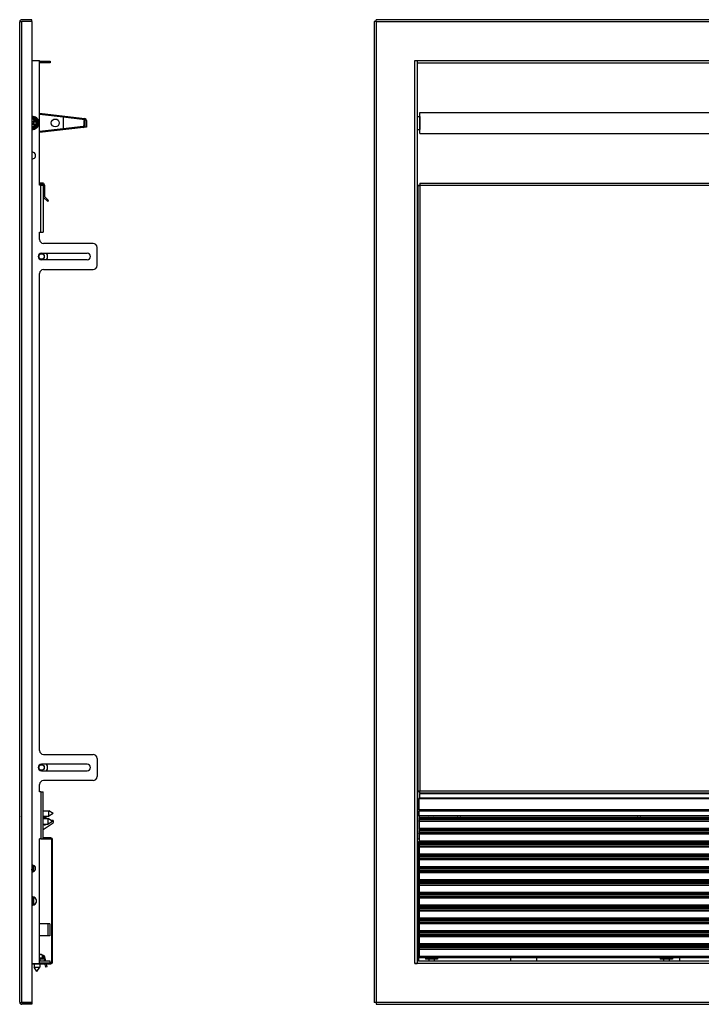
# Model space of a CAD drawing. Header units: inches. Extents: x -8834 to -3121, y 1010 to 9212.
# Tile 34 of 36: x -5753 to -5231, y 7465 to 8219. Entities that reach past the tile are written whole.
import ezdxf

# ---------------------------------------------------------------- set-up
doc = ezdxf.new("R2010")
doc.units = ezdxf.units.IN

msp = doc.modelspace()

# ---------------------------------------------------------------- linework, layer by layer
at = {"color": 7, "linetype": 'Continuous'}
for p, q in [((-5752.75, 8187.95), (-5752.75, 8217.55)), ((-5752.75, 8187.95), (-5752.75, 8217.55)), ((-5752.75, 8187.95), (-5752.75, 8217.55)), ((-5752.74, 8217.75), (-5751.51, 8217.75)), ((-5752.74, 8217.75), (-5751.51, 8217.75)), ((-5751.51, 8217.75), (-5751.05, 8217.75)), ((-5751.51, 8217.75), (-5751.05, 8217.75)), ((-5743.55, 8219.25), (-5751.05, 8219.25)), ((-5751.05, 8218.05), (-5743.55, 8218.05)), ((-5743.55, 8217.75), (-5751.05, 8217.75)), ((-5743.55, 8217.75), (-5751.05, 8217.75)), ((-5743.55, 8218.05), (-5743.55, 8219.25)), ((-5743.55, 8217.75), (-5743.55, 8187.95)), ((-5743.55, 8217.75), (-5743.55, 8187.95)), ((-5480.05, 8217.75), (-5481.55, 8217.75)), ((-5481.55, 8217.75), (-5481.55, 7466.94)), ((-5480.05, 8217.75), (-5479.85, 8217.55)), ((-5479.85, 8217.55), (-5479.85, 8219.25)), ((-4744.21, 8219.25), (-5479.85, 8219.25)), ((-5752.75, 7496.74), (-5752.75, 8187.95)), ((-5752.75, 7496.74), (-5752.75, 8187.95)), ((-5743.55, 8187.95), (-5743.55, 8143.36)), ((-5743.55, 8187.95), (-5737.56, 8187.95)), ((-5743.55, 8187.95), (-5743.55, 8143.36)), ((-5743.55, 8187.95), (-5737.56, 8187.95)), ((-5737.56, 8092.65), (-5737.56, 8187.95)), ((-5737.56, 8092.65), (-5737.56, 8187.95)), ((-5737.56, 8187.45), (-5729.55, 8187.45)), ((-5729.55, 8187.45), (-5729.55, 8186.25)), ((-5450.25, 8187.95), (-5448.55, 8187.95)), ((-5450.25, 8187.95), (-5448.55, 8187.95)), ((-5448.55, 8187.95), (-5448.55, 8186.25)), ((-5448.55, 8187.95), (-5448.55, 8186.25)), ((-5729.55, 8186.25), (-5737.56, 8186.25)), ((-5448.55, 8186.25), (-5448.55, 8145.2)), ((-5448.55, 8186.25), (-4744.21, 8186.25)), ((-5743.55, 8143.81), (-5743.05, 8144.1)), ((-5743.55, 8143.36), (-5743.55, 8137.04)), ((-5743.55, 8143.36), (-5743.55, 8137.04)), ((-5743.05, 8140.76), (-5743.55, 8141.26)), ((-5743.05, 8144.1), (-5741.7, 8143.32)), ((-5741.57, 8142.25), (-5743.05, 8140.76)), ((-5742.48, 8140.2), (-5741, 8141.68)), ((-5741.02, 8142.93), (-5741.7, 8143.32)), ((-5741, 8141.68), (-5741.57, 8142.25)), ((-5741.02, 8142.93), (-5739.67, 8142.15)), ((-5739.67, 8142.15), (-5739.67, 8140.59)), ((-5737.56, 8147.62), (-5702.88, 8143.6)), ((-5719.55, 8144.52), (-5737.56, 8146.61)), ((-5702.99, 8142.61), (-5719.55, 8144.52)), ((-5719.55, 8144.52), (-5719.55, 8135.87)), ((-5703.65, 8142.11), (-5703.65, 8138.16)), ((-5702.65, 8142.11), (-5703.65, 8142.11)), ((-5702.65, 8138.16), (-5702.65, 8142.11)), ((-5702.55, 8136.95), (-5702.55, 8142.11)), ((-5701.55, 8142.11), (-5701.55, 8136.95)), ((-5448.55, 8145.2), (-5448.55, 8135.2)), ((-5448.55, 8145.2), (-5448.55, 8135.2)), ((-5448.55, 8145.2), (-5446.55, 8145.2)), ((-5446.55, 8145.2), (-5446.55, 8135.2)), ((-5446.45, 8148.2), (-4744.21, 8148.2)), ((-5446.45, 8132.2), (-5446.45, 8148.2)), ((-5743.55, 8139.13), (-5743.05, 8139.63)), ((-5743.55, 8137.04), (-5743.55, 8117.7)), ((-5743.55, 8137.04), (-5743.55, 8117.7)), ((-5743.05, 8136.3), (-5743.55, 8136.59)), ((-5743.05, 8139.63), (-5741.57, 8138.15)), ((-5741.7, 8137.08), (-5743.05, 8136.3)), ((-5741, 8138.71), (-5742.48, 8140.2)), ((-5741.7, 8137.08), (-5741.02, 8137.47)), ((-5741.57, 8138.15), (-5741, 8138.71)), ((-5739.67, 8138.25), (-5741.02, 8137.47)), ((-5739.67, 8139.81), (-5739.67, 8140.59)), ((-5739.67, 8139.81), (-5739.67, 8138.25)), ((-5703.98, 8136.67), (-5737.56, 8132.78)), ((-5737.56, 8133.79), (-5719.55, 8135.87)), ((-5719.55, 8135.87), (-5704.09, 8137.66)), ((-5701.55, 8136.95), (-5702.55, 8136.95)), ((-5448.55, 8135.2), (-5448.55, 8092.65)), ((-5448.55, 8135.2), (-5446.55, 8135.2)), ((-5446.45, 8132.2), (-4744.21, 8132.2)), ((-5743.55, 8117.7), (-5743.55, 8112.8)), ((-5743.55, 8117.7), (-5743.55, 8112.8)), ((-5743.55, 8112.8), (-5743.55, 7571.89)), ((-5743.55, 8112.8), (-5743.55, 7571.89)), ((-5735.36, 8094.15), (-5737.56, 8094.15)), ((-5735.36, 8093.15), (-5737.56, 8093.15)), ((-5736.56, 8092.65), (-5737.56, 8092.65)), ((-5736.56, 8092.65), (-5737.56, 8092.65)), ((-5736.56, 8092.65), (-5736.06, 8092.65)), ((-5736.56, 8092.65), (-5736.06, 8092.65)), ((-5736.06, 8092.65), (-5734.86, 8092.65)), ((-5736.06, 8092.65), (-5734.86, 8092.65)), ((-5734.86, 8092.65), (-5734.86, 8084.27)), ((-5734.86, 8092.65), (-5734.86, 8084.27)), ((-5734.86, 8092.65), (-5734.86, 8084.27)), ((-5733.86, 8092.65), (-5733.86, 8084.27)), ((-5448.05, 8092.65), (-5448.55, 8092.65)), ((-5448.55, 8092.65), (-5448.55, 8056.6)), ((-5448.05, 8092.65), (-5446.55, 8092.65)), ((-5448.05, 8092.15), (-5448.05, 8056.6)), ((-5446.55, 8092.15), (-5448.05, 8092.15)), ((-5448.05, 8092.15), (-5448.05, 8056.6)), ((-5446.55, 8094.15), (-4744.21, 8094.15)), ((-5446.55, 8094.15), (-5446.55, 8092.65)), ((-5446.55, 8092.65), (-5446.55, 8092.15)), ((-5734.86, 8084.27), (-5734.86, 8056.6)), ((-5734.86, 8084.27), (-5734.86, 8056.6)), ((-5734.42, 8083.21), (-5731.33, 8080.11)), ((-5730.62, 8080.82), (-5733.72, 8083.91)), ((-5731.33, 8080.11), (-5730.62, 8080.82)), ((-5737.56, 8050.95), (-5737.56, 8056.6)), ((-5737.56, 8056.6), (-5736.56, 8056.6)), ((-5737.56, 8050.95), (-5737.56, 8056.6)), ((-5737.56, 8056.6), (-5736.56, 8056.6)), ((-5737.56, 8050.95), (-5737.56, 8056.6)), ((-5736.56, 8056.6), (-5736.06, 8056.6)), ((-5736.56, 8056.6), (-5736.06, 8056.6)), ((-5736.06, 8056.6), (-5734.86, 8056.6)), ((-5736.06, 8056.6), (-5734.86, 8056.6)), ((-5448.05, 8056.6), (-5448.55, 8056.6)), ((-5448.55, 8056.6), (-5448.55, 7628.09)), ((-5448.05, 8056.6), (-5448.05, 7628.59)), ((-5696.55, 8047.95), (-5734.56, 8047.95)), ((-5696.55, 8047.95), (-5734.56, 8047.95)), ((-5693.55, 8030.95), (-5693.55, 8044.95)), ((-5693.55, 8030.95), (-5693.55, 8044.95)), ((-5736.05, 8040.45), (-5701.05, 8040.45)), ((-5736.05, 8040.45), (-5701.05, 8040.45)), ((-5701.05, 8035.45), (-5736.05, 8035.45)), ((-5701.05, 8035.45), (-5736.05, 8035.45)), ((-5737.56, 7659.74), (-5737.56, 8024.95)), ((-5737.56, 7659.74), (-5737.56, 8024.95)), ((-5737.56, 7659.74), (-5737.56, 8024.95)), ((-5734.56, 8027.95), (-5696.55, 8027.95)), ((-5734.56, 8027.95), (-5696.55, 8027.95)), ((-5734.56, 7656.74), (-5696.55, 7656.74)), ((-5734.56, 7656.74), (-5696.55, 7656.74)), ((-5693.55, 7653.74), (-5693.55, 7639.74)), ((-5693.55, 7653.74), (-5693.55, 7639.74)), ((-5732.13, 7649.24), (-5736.05, 7649.24)), ((-5732.13, 7649.24), (-5736.05, 7649.24)), ((-5736.05, 7644.24), (-5732.13, 7644.24)), ((-5736.05, 7644.24), (-5732.13, 7644.24)), ((-5701.05, 7649.24), (-5732.13, 7649.24)), ((-5701.05, 7649.24), (-5732.13, 7649.24)), ((-5732.13, 7644.24), (-5701.05, 7644.24)), ((-5732.13, 7644.24), (-5701.05, 7644.24)), ((-5696.55, 7636.74), (-5734.56, 7636.74)), ((-5696.55, 7636.74), (-5734.56, 7636.74)), ((-5737.56, 7628.59), (-5737.56, 7633.74)), ((-5737.56, 7628.59), (-5737.56, 7633.74)), ((-5737.56, 7628.59), (-5737.56, 7633.74)), ((-5737.56, 7628.09), (-5737.56, 7628.59)), ((-5737.56, 7628.09), (-5737.56, 7628.59)), ((-5446.55, 7628.59), (-5448.05, 7628.59)), ((-5446.55, 7627.09), (-5446.55, 7628.59)), ((-5736.56, 7628.09), (-5737.56, 7628.09)), ((-5736.56, 7628.09), (-5737.56, 7628.09)), ((-5736.56, 7628.09), (-5736.06, 7628.09)), ((-5736.56, 7628.09), (-5736.06, 7628.09)), ((-5736.06, 7628.09), (-5734.86, 7628.09)), ((-5736.06, 7628.09), (-5734.86, 7628.09)), ((-5734.86, 7592.85), (-5734.86, 7628.09)), ((-5734.86, 7592.85), (-5734.86, 7628.09)), ((-5448.55, 7628.09), (-5448.55, 7592.04)), ((-5448.05, 7628.09), (-5448.55, 7628.09)), ((-5446.55, 7628.09), (-5448.05, 7628.09)), ((-5447.05, 7623.59), (-4744.21, 7623.59)), ((-5447.05, 7623.59), (-5447.05, 7622.99)), ((-5447.05, 7614.26), (-5447.05, 7622.99)), ((-5446.55, 7627.09), (-5446.55, 7626.59)), ((-4744.21, 7627.09), (-5446.55, 7627.09)), ((-5446.55, 7623.59), (-5446.55, 7626.59)), ((-5734.86, 7613.66), (-5730.44, 7613.66)), ((-5730.44, 7609.46), (-5730.44, 7613.66)), ((-5727.06, 7611.56), (-5730.44, 7613.66)), ((-5447.05, 7614.26), (-5447.05, 7613.25)), ((-5734.86, 7609.46), (-5730.44, 7609.46)), ((-5733.62, 7607.59), (-5734.86, 7608.62)), ((-5734.86, 7607.59), (-5730.94, 7607.59)), ((-5733.99, 7609.46), (-5731.75, 7607.59)), ((-5730.94, 7603.39), (-5730.94, 7607.59)), ((-5727.56, 7605.49), (-5730.94, 7607.59)), ((-5727.06, 7611.56), (-5730.44, 7609.46)), ((-5728.77, 7606.24), (-5728.11, 7606.24)), ((-5728.11, 7606.24), (-5728.43, 7606.02)), ((-5727.81, 7606.24), (-5728.11, 7606.24)), ((-5447.05, 7609.61), (-5447.05, 7613.25)), ((-5447.05, 7609.61), (-5447.05, 7608.71)), ((-5447.05, 7608.71), (-4744.21, 7608.71)), ((-5447.05, 7608.27), (-4744.21, 7608.27)), ((-5447.05, 7608.27), (-5447.05, 7607.07)), ((-5447.05, 7607.07), (-5447.05, 7605.94)), ((-5446.55, 7608.27), (-5446.55, 7608.71)), ((-5439.15, 7608.44), (-5439.61, 7608.71)), ((-5439.15, 7608.44), (-5438.86, 7608.27)), ((-5436.74, 7608.27), (-5436.45, 7608.44)), ((-5435.99, 7608.71), (-5436.45, 7608.44)), ((-5418.48, 7608.27), (-5417.9, 7608.61)), ((-5417.72, 7608.71), (-5417.9, 7608.61)), ((-5415.2, 7608.61), (-5415.38, 7608.71)), ((-5415.2, 7608.61), (-5414.62, 7608.27)), ((-5406.35, 7608.71), (-5406.35, 7608.27)), ((-5393.65, 7608.71), (-5393.65, 7608.27)), ((-5389.15, 7608.32), (-5388.52, 7608.32)), ((-5389.15, 7608.32), (-5389.15, 7608.27)), ((-5388.08, 7608.32), (-5388.52, 7608.32)), ((-5386.37, 7608.32), (-5388.08, 7608.32)), ((-5385.07, 7608.32), (-5386.37, 7608.32)), ((-5382.23, 7608.32), (-5385.07, 7608.32)), ((-5382.35, 7608.27), (-5382.35, 7608.32)), ((-5380.93, 7608.32), (-5382.23, 7608.32)), ((-5380.93, 7608.32), (-5379.22, 7608.32)), ((-5379.22, 7608.32), (-5378.78, 7608.32)), ((-5378.78, 7608.32), (-5378.15, 7608.32)), ((-5378.15, 7608.32), (-5378.15, 7608.27)), ((-5357.05, 7608.27), (-5357.05, 7608.71)), ((-5280.78, 7608.27), (-5280.2, 7608.61)), ((-5280.02, 7608.71), (-5280.2, 7608.61)), ((-5277.5, 7608.61), (-5277.68, 7608.71)), ((-5277.5, 7608.61), (-5276.92, 7608.27)), ((-5247.85, 7608.71), (-5247.85, 7608.27)), ((-5734.86, 7599.34), (-5727.25, 7604.4)), ((-5734.86, 7603.39), (-5730.94, 7603.39)), ((-5733.97, 7602.74), (-5734.86, 7602.74)), ((-5732.39, 7603.39), (-5732.86, 7603.07)), ((-5727.56, 7605.49), (-5730.94, 7603.39)), ((-5447.05, 7605.64), (-5447.05, 7605.94)), ((-5447.05, 7605.64), (-5447.05, 7600.29)), ((-5447.05, 7600.29), (-5447.05, 7599.33)), ((-5447.05, 7599.33), (-4744.21, 7599.33)), ((-5447.05, 7598.47), (-4744.21, 7598.47)), ((-5447.05, 7598.47), (-5447.05, 7597.27)), ((-5446.55, 7598.47), (-5446.55, 7599.33)), ((-5406.35, 7599.33), (-5406.35, 7598.47)), ((-5393.65, 7599.33), (-5393.65, 7598.47)), ((-5389.15, 7598.52), (-5388.52, 7598.52)), ((-5389.15, 7598.52), (-5389.15, 7598.47)), ((-5388.08, 7598.52), (-5388.52, 7598.52)), ((-5386.37, 7598.52), (-5388.08, 7598.52)), ((-5385.07, 7598.52), (-5386.37, 7598.52)), ((-5382.23, 7598.52), (-5385.07, 7598.52)), ((-5382.35, 7598.47), (-5382.35, 7598.52)), ((-5380.93, 7598.52), (-5382.23, 7598.52)), ((-5380.93, 7598.52), (-5379.22, 7598.52)), ((-5379.22, 7598.52), (-5378.78, 7598.52)), ((-5378.78, 7598.52), (-5378.15, 7598.52)), ((-5378.15, 7598.52), (-5378.15, 7598.47)), ((-5357.05, 7598.47), (-5357.05, 7599.33)), ((-5247.85, 7599.33), (-5247.85, 7598.47)), ((-5737.56, 7497.24), (-5737.56, 7592.04)), ((-5737.06, 7592.04), (-5737.56, 7592.04)), ((-5737.56, 7497.24), (-5737.56, 7592.04)), ((-5737.06, 7592.04), (-5737.56, 7592.04)), ((-5736.56, 7592.04), (-5737.06, 7592.04)), ((-5736.56, 7592.04), (-5737.06, 7592.04)), ((-5736.56, 7592.04), (-5737.06, 7592.04)), ((-5736.56, 7592.04), (-5736.06, 7592.04)), ((-5736.56, 7592.04), (-5736.06, 7592.04)), ((-5736.56, 7592.04), (-5736.06, 7592.04)), ((-5736.06, 7592.04), (-5734.86, 7592.04)), ((-5736.06, 7592.04), (-5734.86, 7592.04)), ((-5734.86, 7592.04), (-5734.86, 7592.85)), ((-5734.86, 7592.04), (-5734.86, 7592.85)), ((-5734.86, 7592.04), (-5734.86, 7592.04)), ((-5734.86, 7592.04), (-5734.86, 7592.04)), ((-5728.85, 7592.84), (-5734.76, 7592.84)), ((-5734.76, 7592.04), (-5728.85, 7592.04)), ((-5728.35, 7591.54), (-5728.35, 7590.04)), ((-5727.55, 7590.04), (-5727.55, 7591.54)), ((-5448.05, 7592.04), (-5448.55, 7592.04)), ((-5448.55, 7592.04), (-5448.55, 7498.44)), ((-5448.05, 7592.04), (-5447.05, 7592.04)), ((-5447.05, 7597.27), (-5447.05, 7596.14)), ((-5447.05, 7595.84), (-5447.05, 7596.14)), ((-5447.05, 7595.84), (-5447.05, 7590.49)), ((-5728.35, 7590.04), (-5728.35, 7497.74)), ((-5728.35, 7590.04), (-5727.55, 7590.04)), ((-5727.55, 7497.74), (-5727.55, 7590.04)), ((-5447.55, 7590.04), (-5447.05, 7590.04)), ((-5447.55, 7590.04), (-5447.55, 7498.44)), ((-5447.05, 7590.49), (-5447.05, 7589.53)), ((-5447.05, 7589.53), (-4744.21, 7589.53)), ((-5447.05, 7588.67), (-5447.05, 7587.47)), ((-5447.05, 7588.67), (-4744.21, 7588.67)), ((-5447.05, 7587.47), (-5447.05, 7586.34)), ((-5447.05, 7586.04), (-5447.05, 7586.34)), ((-5447.05, 7586.04), (-5447.05, 7580.69)), ((-5393.65, 7589.53), (-5393.65, 7588.67)), ((-5389.15, 7588.72), (-5389.15, 7588.67)), ((-5389.15, 7588.72), (-5388.52, 7588.72)), ((-5388.08, 7588.72), (-5388.52, 7588.72)), ((-5386.37, 7588.72), (-5388.08, 7588.72)), ((-5385.07, 7588.72), (-5386.37, 7588.72)), ((-5382.23, 7588.72), (-5385.07, 7588.72)), ((-5380.93, 7588.72), (-5382.23, 7588.72)), ((-5380.93, 7588.72), (-5379.22, 7588.72)), ((-5379.22, 7588.72), (-5378.78, 7588.72)), ((-5378.78, 7588.72), (-5378.15, 7588.72)), ((-5378.15, 7588.72), (-5378.15, 7588.67)), ((-5357.05, 7588.67), (-5357.05, 7589.53)), ((-5247.85, 7589.53), (-5247.85, 7588.67)), ((-5447.05, 7580.69), (-5447.05, 7579.73)), ((-5447.05, 7579.73), (-4744.21, 7579.73)), ((-5447.05, 7578.87), (-4744.21, 7578.87)), ((-5447.05, 7578.87), (-5447.05, 7577.67)), ((-5447.05, 7577.67), (-5447.05, 7576.54)), ((-5447.05, 7576.24), (-5447.05, 7576.54)), ((-5447.05, 7576.24), (-5447.05, 7570.89)), ((-5393.65, 7579.73), (-5393.65, 7578.87)), ((-5389.15, 7578.92), (-5389.15, 7578.87)), ((-5389.15, 7578.92), (-5388.52, 7578.92)), ((-5388.08, 7578.92), (-5388.52, 7578.92)), ((-5386.37, 7578.92), (-5388.08, 7578.92)), ((-5385.07, 7578.92), (-5386.37, 7578.92)), ((-5382.23, 7578.92), (-5385.07, 7578.92)), ((-5380.93, 7578.92), (-5382.23, 7578.92)), ((-5380.93, 7578.92), (-5379.22, 7578.92)), ((-5379.22, 7578.92), (-5378.78, 7578.92)), ((-5378.78, 7578.92), (-5378.15, 7578.92)), ((-5378.15, 7578.92), (-5378.15, 7578.87)), ((-5357.05, 7578.87), (-5357.05, 7579.73)), ((-5247.85, 7579.73), (-5247.85, 7578.87)), ((-5743.55, 7571.89), (-5743.55, 7566.99)), ((-5743.55, 7571.89), (-5743.55, 7566.99)), ((-5743.26, 7571.93), (-5743.26, 7566.95)), ((-5742.26, 7571.81), (-5742.26, 7567.06)), ((-5447.05, 7570.89), (-5447.05, 7569.93)), ((-5447.05, 7569.93), (-4744.21, 7569.93)), ((-5447.05, 7569.07), (-4744.21, 7569.07)), ((-5447.05, 7569.07), (-5447.05, 7567.87)), ((-5393.65, 7569.93), (-5393.65, 7569.07)), ((-5389.15, 7569.12), (-5389.15, 7569.07)), ((-5389.15, 7569.12), (-5388.52, 7569.12)), ((-5388.08, 7569.12), (-5388.52, 7569.12)), ((-5386.37, 7569.12), (-5388.08, 7569.12)), ((-5385.07, 7569.12), (-5386.37, 7569.12)), ((-5382.23, 7569.12), (-5385.07, 7569.12)), ((-5380.93, 7569.12), (-5382.23, 7569.12)), ((-5380.93, 7569.12), (-5379.22, 7569.12)), ((-5379.22, 7569.12), (-5378.78, 7569.12)), ((-5378.78, 7569.12), (-5378.15, 7569.12)), ((-5378.15, 7569.12), (-5378.15, 7569.07)), ((-5357.05, 7569.07), (-5357.05, 7569.93)), ((-5247.85, 7569.93), (-5247.85, 7569.07)), ((-5743.55, 7566.99), (-5743.55, 7547.65)), ((-5743.55, 7566.99), (-5743.55, 7547.65)), ((-5447.05, 7567.87), (-5447.05, 7566.74)), ((-5447.05, 7566.44), (-5447.05, 7566.74)), ((-5447.05, 7566.44), (-5447.05, 7561.09)), ((-5447.05, 7561.09), (-5447.05, 7560.13)), ((-5447.05, 7560.13), (-4744.21, 7560.13)), ((-5447.05, 7559.27), (-4744.21, 7559.27)), ((-5447.05, 7559.27), (-5447.05, 7558.07)), ((-5447.05, 7558.07), (-5447.05, 7556.94)), ((-5447.05, 7556.64), (-5447.05, 7556.94)), ((-5447.05, 7556.64), (-5447.05, 7551.29)), ((-5393.65, 7560.13), (-5393.65, 7559.27)), ((-5389.15, 7559.32), (-5389.15, 7559.27)), ((-5389.15, 7559.32), (-5388.52, 7559.32)), ((-5388.08, 7559.32), (-5388.52, 7559.32)), ((-5386.37, 7559.32), (-5388.08, 7559.32)), ((-5385.07, 7559.32), (-5386.37, 7559.32)), ((-5382.23, 7559.32), (-5385.07, 7559.32)), ((-5380.93, 7559.32), (-5382.23, 7559.32)), ((-5380.93, 7559.32), (-5379.22, 7559.32)), ((-5379.22, 7559.32), (-5378.78, 7559.32)), ((-5378.78, 7559.32), (-5378.15, 7559.32)), ((-5378.15, 7559.32), (-5378.15, 7559.27)), ((-5357.05, 7559.27), (-5357.05, 7560.13)), ((-5247.85, 7560.13), (-5247.85, 7559.27)), ((-5743.55, 7547.65), (-5743.55, 7541.32)), ((-5743.55, 7547.65), (-5743.55, 7541.32)), ((-5743.26, 7547.68), (-5743.26, 7541.29)), ((-5742.26, 7547.59), (-5742.26, 7541.38)), ((-5447.05, 7551.29), (-5447.05, 7550.33)), ((-5447.05, 7550.33), (-4744.21, 7550.33)), ((-5447.05, 7549.47), (-4744.21, 7549.47)), ((-5447.05, 7549.47), (-5447.05, 7548.27)), ((-5447.05, 7548.27), (-5447.05, 7547.14)), ((-5447.05, 7546.84), (-5447.05, 7547.14)), ((-5447.05, 7546.84), (-5447.05, 7541.49)), ((-5393.65, 7550.33), (-5393.65, 7549.47)), ((-5389.15, 7549.52), (-5389.15, 7549.47)), ((-5389.15, 7549.52), (-5388.52, 7549.52)), ((-5388.08, 7549.52), (-5388.52, 7549.52)), ((-5386.37, 7549.52), (-5388.08, 7549.52)), ((-5385.07, 7549.52), (-5386.37, 7549.52)), ((-5382.23, 7549.52), (-5385.07, 7549.52)), ((-5380.93, 7549.52), (-5382.23, 7549.52)), ((-5380.93, 7549.52), (-5379.22, 7549.52)), ((-5379.22, 7549.52), (-5378.78, 7549.52)), ((-5378.78, 7549.52), (-5378.15, 7549.52)), ((-5378.15, 7549.52), (-5378.15, 7549.47)), ((-5357.05, 7549.47), (-5357.05, 7550.33)), ((-5247.85, 7550.33), (-5247.85, 7549.47)), ((-5743.55, 7541.32), (-5743.55, 7496.74)), ((-5743.55, 7541.32), (-5743.55, 7496.74)), ((-5447.05, 7541.49), (-5447.05, 7540.53)), ((-5447.05, 7540.53), (-4744.21, 7540.53)), ((-5447.05, 7539.67), (-4744.21, 7539.67)), ((-5447.05, 7539.67), (-5447.05, 7538.47)), ((-5447.05, 7538.47), (-5447.05, 7537.34)), ((-5393.65, 7540.53), (-5393.65, 7539.67)), ((-5389.15, 7539.72), (-5388.52, 7539.72)), ((-5389.15, 7539.72), (-5389.15, 7539.67)), ((-5388.08, 7539.72), (-5388.52, 7539.72)), ((-5386.37, 7539.72), (-5388.08, 7539.72)), ((-5385.07, 7539.72), (-5386.37, 7539.72)), ((-5382.23, 7539.72), (-5385.07, 7539.72)), ((-5380.93, 7539.72), (-5382.23, 7539.72)), ((-5380.93, 7539.72), (-5379.22, 7539.72)), ((-5379.22, 7539.72), (-5378.78, 7539.72)), ((-5378.78, 7539.72), (-5378.15, 7539.72)), ((-5378.15, 7539.72), (-5378.15, 7539.67)), ((-5357.05, 7539.67), (-5357.05, 7540.53)), ((-5247.85, 7540.53), (-5247.85, 7539.67)), ((-5447.05, 7537.04), (-5447.05, 7537.34)), ((-5447.05, 7537.04), (-5447.05, 7531.69)), ((-5447.05, 7531.69), (-5447.05, 7530.73)), ((-5447.05, 7530.73), (-4744.21, 7530.73)), ((-5393.65, 7530.73), (-5393.65, 7529.87)), ((-5357.05, 7529.87), (-5357.05, 7530.73)), ((-5247.85, 7530.73), (-5247.85, 7529.87)), ((-5731.26, 7526.94), (-5737.56, 7526.94)), ((-5729.76, 7526.94), (-5731.26, 7526.94)), ((-5729.76, 7526.94), (-5729.76, 7517.94)), ((-5447.05, 7529.87), (-4744.21, 7529.87)), ((-5447.05, 7529.87), (-5447.05, 7528.67)), ((-5447.05, 7528.67), (-5447.05, 7527.54)), ((-5447.05, 7527.24), (-5447.05, 7527.54)), ((-5447.05, 7527.24), (-5447.05, 7521.89)), ((-5389.15, 7529.92), (-5388.52, 7529.92)), ((-5389.15, 7529.92), (-5389.15, 7529.87)), ((-5388.08, 7529.92), (-5388.52, 7529.92)), ((-5386.37, 7529.92), (-5388.08, 7529.92)), ((-5385.07, 7529.92), (-5386.37, 7529.92)), ((-5382.23, 7529.92), (-5385.07, 7529.92)), ((-5380.93, 7529.92), (-5382.23, 7529.92)), ((-5380.93, 7529.92), (-5379.22, 7529.92)), ((-5379.22, 7529.92), (-5378.78, 7529.92)), ((-5378.78, 7529.92), (-5378.15, 7529.92)), ((-5378.15, 7529.92), (-5378.15, 7529.87)), ((-5731.26, 7517.94), (-5737.56, 7517.94)), ((-5729.76, 7517.94), (-5731.26, 7517.94)), ((-5447.05, 7521.89), (-5447.05, 7520.93)), ((-5447.05, 7520.93), (-4744.21, 7520.93)), ((-5447.05, 7520.07), (-4744.21, 7520.07)), ((-5447.05, 7520.07), (-5447.05, 7518.87)), ((-5447.05, 7518.87), (-5447.05, 7517.74)), ((-5447.05, 7517.44), (-5447.05, 7517.74)), ((-5447.05, 7517.44), (-5447.05, 7512.09)), ((-5393.65, 7520.93), (-5393.65, 7520.07)), ((-5389.15, 7520.12), (-5389.15, 7520.07)), ((-5389.15, 7520.12), (-5388.52, 7520.12)), ((-5388.08, 7520.12), (-5388.52, 7520.12)), ((-5386.37, 7520.12), (-5388.08, 7520.12)), ((-5385.07, 7520.12), (-5386.37, 7520.12)), ((-5382.23, 7520.12), (-5385.07, 7520.12)), ((-5380.93, 7520.12), (-5382.23, 7520.12)), ((-5380.93, 7520.12), (-5379.22, 7520.12)), ((-5379.22, 7520.12), (-5378.78, 7520.12)), ((-5378.78, 7520.12), (-5378.15, 7520.12)), ((-5378.15, 7520.12), (-5378.15, 7520.07)), ((-5347.32, 7520.07), (-5347.32, 7520.93)), ((-5247.85, 7520.93), (-5247.85, 7520.07)), ((-5447.05, 7512.09), (-5447.05, 7511.13)), ((-5447.05, 7511.13), (-4744.21, 7511.13)), ((-5447.05, 7510.27), (-4744.21, 7510.27)), ((-5447.05, 7510.27), (-5447.05, 7509.07)), ((-5447.05, 7509.07), (-5447.05, 7507.94)), ((-5393.65, 7511.13), (-5393.65, 7510.27)), ((-5389.15, 7510.32), (-5388.52, 7510.32)), ((-5389.15, 7510.32), (-5389.15, 7510.27)), ((-5388.08, 7510.32), (-5388.52, 7510.32)), ((-5386.37, 7510.32), (-5388.08, 7510.32)), ((-5385.07, 7510.32), (-5386.37, 7510.32)), ((-5382.23, 7510.32), (-5385.07, 7510.32)), ((-5380.93, 7510.32), (-5382.23, 7510.32)), ((-5380.93, 7510.32), (-5379.22, 7510.32)), ((-5379.22, 7510.32), (-5378.78, 7510.32)), ((-5378.78, 7510.32), (-5378.15, 7510.32)), ((-5378.15, 7510.32), (-5378.15, 7510.27)), ((-5357.05, 7510.27), (-5357.05, 7511.13)), ((-5247.85, 7511.13), (-5247.85, 7510.27)), ((-5736.82, 7503.64), (-5737.56, 7503.64)), ((-5736.82, 7503.64), (-5737.56, 7503.64)), ((-5736.82, 7503.64), (-5737.56, 7503.64)), ((-5736.82, 7503.64), (-5737.56, 7503.64)), ((-5735.65, 7500.64), (-5737.56, 7500.64)), ((-5735.65, 7500.64), (-5737.56, 7500.64)), ((-5735.65, 7500.64), (-5737.56, 7500.64)), ((-5735.65, 7500.64), (-5737.56, 7500.64)), ((-5736.43, 7503.64), (-5736.82, 7503.64)), ((-5736.43, 7503.64), (-5736.82, 7503.64)), ((-5736.43, 7503.64), (-5736.82, 7503.64)), ((-5736.43, 7503.64), (-5736.82, 7503.64)), ((-5736.15, 7503.64), (-5736.43, 7503.64)), ((-5736.15, 7503.64), (-5736.43, 7503.64)), ((-5736.15, 7503.64), (-5736.43, 7503.64)), ((-5736.15, 7503.64), (-5736.43, 7503.64)), ((-5736.15, 7503.64), (-5735.65, 7503.14)), ((-5736.15, 7503.64), (-5735.65, 7503.14)), ((-5736.15, 7503.64), (-5735.65, 7503.14)), ((-5736.15, 7503.64), (-5735.65, 7503.14)), ((-5735.65, 7503.14), (-5735.65, 7502.93)), ((-5735.65, 7503.14), (-5735.65, 7502.93)), ((-5735.65, 7503.14), (-5735.65, 7502.93)), ((-5735.65, 7503.14), (-5735.65, 7502.93)), ((-5735.65, 7502.93), (-5735.65, 7501.93)), ((-5735.65, 7502.93), (-5735.65, 7501.93)), ((-5735.65, 7502.93), (-5735.65, 7501.93)), ((-5735.65, 7502.93), (-5735.65, 7501.93)), ((-5735.06, 7502.93), (-5735.65, 7502.93)), ((-5735.06, 7502.93), (-5735.65, 7502.93)), ((-5735.65, 7501.93), (-5735.65, 7500.64)), ((-5735.65, 7501.93), (-5735.65, 7500.64)), ((-5735.65, 7501.93), (-5735.65, 7500.64)), ((-5735.65, 7501.93), (-5735.65, 7500.64)), ((-5735.65, 7501.93), (-5735.06, 7501.93)), ((-5735.65, 7501.93), (-5735.06, 7501.93)), ((-5735.1, 7500.64), (-5735.65, 7500.64)), ((-5735.1, 7500.64), (-5735.65, 7500.64)), ((-5735.1, 7500.64), (-5735.65, 7500.64)), ((-5735.1, 7500.64), (-5735.65, 7500.64)), ((-5734.9, 7500.44), (-5734.9, 7499.94)), ((-5734.58, 7501.55), (-5733.8, 7498.44)), ((-5734.58, 7501.55), (-5733.8, 7498.44)), ((-5732.77, 7498.44), (-5733.61, 7501.79)), ((-5732.77, 7498.44), (-5733.61, 7501.79)), ((-5447.05, 7507.64), (-5447.05, 7507.94)), ((-5447.05, 7507.64), (-5447.05, 7502.29)), ((-5447.05, 7502.29), (-5447.05, 7501.33)), ((-5447.05, 7501.33), (-4744.21, 7501.33)), ((-5442.2, 7500.44), (-5442.2, 7499.94)), ((-5440.93, 7500.64), (-5442, 7500.64)), ((-5440.93, 7501.33), (-5440.93, 7500.64)), ((-5437.55, 7500.64), (-5440.93, 7500.64)), ((-5437.55, 7501.33), (-5437.55, 7500.64)), ((-5434.17, 7500.64), (-5437.55, 7500.64)), ((-5434.17, 7500.64), (-5434.17, 7501.33)), ((-5433.1, 7500.64), (-5434.17, 7500.64)), ((-5432.9, 7500.44), (-5432.9, 7499.94)), ((-5377.05, 7501.33), (-5377.05, 7498.44)), ((-5357.05, 7498.44), (-5357.05, 7501.33)), ((-5262.5, 7500.44), (-5262.5, 7499.94)), ((-5261.23, 7500.64), (-5262.3, 7500.64)), ((-5261.23, 7501.33), (-5261.23, 7500.64)), ((-5257.85, 7500.64), (-5261.23, 7500.64)), ((-5257.85, 7501.33), (-5257.85, 7500.64)), ((-5254.47, 7500.64), (-5257.85, 7500.64)), ((-5254.47, 7500.64), (-5254.47, 7501.33)), ((-5253.4, 7500.64), (-5254.47, 7500.64)), ((-5253.2, 7500.44), (-5253.2, 7499.94)), ((-5247.85, 7501.33), (-5247.85, 7498.44)), ((-5752.75, 7467.14), (-5752.75, 7496.74)), ((-5752.75, 7467.14), (-5752.75, 7496.74)), ((-5752.75, 7467.14), (-5752.75, 7496.74)), ((-5743.55, 7496.74), (-5737.56, 7496.74)), ((-5743.55, 7496.74), (-5743.55, 7496.44)), ((-5743.55, 7496.74), (-5737.56, 7496.74)), ((-5743.55, 7496.74), (-5743.55, 7496.44)), ((-5743.55, 7496.44), (-5743.55, 7466.94)), ((-5743.55, 7496.44), (-5743.55, 7466.94)), ((-5743.55, 7496.44), (-5728.85, 7496.44)), ((-5741.65, 7496.44), (-5741.65, 7493.81)), ((-5741.65, 7493.81), (-5737.45, 7493.81)), ((-5739.55, 7490.44), (-5741.65, 7493.81)), ((-5739.55, 7490.44), (-5737.45, 7493.81)), ((-5737.45, 7499.94), (-5737.56, 7499.94)), ((-5729.55, 7498.44), (-5737.56, 7498.44)), ((-5737.56, 7497.24), (-5729.55, 7497.24)), ((-5737.56, 7496.74), (-5737.56, 7497.24)), ((-5737.56, 7496.74), (-5737.56, 7497.24)), ((-5737.56, 7497.24), (-5729.55, 7497.24)), ((-5737.45, 7499.94), (-5737.45, 7498.44)), ((-5734.9, 7499.94), (-5737.45, 7499.94)), ((-5737.45, 7496.44), (-5737.45, 7493.81)), ((-5733.3, 7496.44), (-5733.16, 7495.85)), ((-5733.3, 7496.44), (-5733.16, 7495.85)), ((-5732.67, 7493.91), (-5733.16, 7495.85)), ((-5732.67, 7493.91), (-5733.16, 7495.85)), ((-5731.7, 7494.15), (-5732.67, 7493.91)), ((-5731.7, 7494.15), (-5732.67, 7493.91)), ((-5732.19, 7496.1), (-5732.27, 7496.44)), ((-5732.19, 7496.1), (-5732.27, 7496.44)), ((-5731.7, 7494.15), (-5732.19, 7496.1)), ((-5731.7, 7494.15), (-5732.19, 7496.1)), ((-5729.55, 7497.24), (-5729.55, 7498.44)), ((-5729.55, 7497.24), (-5728.85, 7497.24)), ((-5450.25, 7496.74), (-5448.55, 7496.74)), ((-5450.25, 7496.74), (-5448.55, 7496.74)), ((-5448.55, 7498.44), (-5448.55, 7496.74)), ((-5448.55, 7498.44), (-5448.55, 7496.74)), ((-4744.21, 7498.44), (-5447.55, 7498.44)), ((-5439.65, 7499.94), (-5442.2, 7499.94)), ((-5435.45, 7499.94), (-5439.65, 7499.94)), ((-5439.65, 7499.94), (-5439.65, 7498.44)), ((-5435.45, 7499.94), (-5435.45, 7498.44)), ((-5432.9, 7499.94), (-5435.45, 7499.94)), ((-5259.95, 7499.94), (-5262.5, 7499.94)), ((-5255.75, 7499.94), (-5259.95, 7499.94)), ((-5259.95, 7499.94), (-5259.95, 7498.44)), ((-5253.2, 7499.94), (-5255.75, 7499.94)), ((-5255.75, 7499.94), (-5255.75, 7498.44)), ((-5752.74, 7466.94), (-5751.51, 7466.94)), ((-5752.74, 7466.94), (-5751.51, 7466.94)), ((-5751.51, 7466.94), (-5751.05, 7466.94)), ((-5751.51, 7466.94), (-5751.05, 7466.94)), ((-5743.55, 7466.94), (-5751.05, 7466.94)), ((-5743.55, 7466.94), (-5751.05, 7466.94)), ((-5751.05, 7466.64), (-5743.55, 7466.64)), ((-5743.55, 7465.44), (-5751.05, 7465.44)), ((-5743.55, 7466.64), (-5743.55, 7465.44)), ((-5480.05, 7466.94), (-5481.55, 7466.94)), ((-5480.05, 7466.94), (-5479.85, 7467.14)), ((-5479.85, 7467.14), (-5479.85, 7465.44)), ((-5479.85, 7465.44), (-4744.21, 7465.44))]:
    msp.add_line(p, q, dxfattribs=at)
at = {"color": 9, "linetype": 'Continuous'}
for p, q in [((-5751.05, 8187.95), (-5751.05, 8217.75)), ((-5751.05, 8187.95), (-5751.05, 8217.75)), ((-5479.85, 8217.55), (-5479.85, 7467.14)), ((-4744.21, 8217.55), (-5479.85, 8217.55)), ((-5751.05, 8186.25), (-5751.05, 8187.95)), ((-5751.05, 8186.25), (-5751.05, 8187.95)), ((-5450.25, 7496.74), (-5450.25, 8187.95)), ((-5448.55, 8187.95), (-4744.21, 8187.95)), ((-5751.05, 8092.65), (-5751.05, 8186.25)), ((-5751.05, 8092.65), (-5751.05, 8186.25)), ((-5751.05, 8092.15), (-5751.05, 8092.65)), ((-5751.05, 8092.15), (-5751.05, 8092.65)), ((-5751.05, 8092.15), (-5751.05, 8092.65)), ((-5751.05, 7628.59), (-5751.05, 8092.15)), ((-5751.05, 7628.59), (-5751.05, 8092.15)), ((-5736.56, 8056.6), (-5736.56, 8092.65)), ((-5736.56, 8056.6), (-5736.56, 8092.65)), ((-5448.05, 8092.65), (-5448.05, 8092.15)), ((-5446.55, 8092.65), (-5429.55, 8092.65)), ((-5446.55, 8092.65), (-5429.55, 8092.65)), ((-5446.55, 8092.15), (-5446.55, 7628.59)), ((-5429.55, 8092.65), (-4744.21, 8092.65)), ((-5751.05, 7498.44), (-5751.05, 7628.59)), ((-5751.05, 7498.44), (-5751.05, 7628.59)), ((-4744.21, 7628.59), (-5446.55, 7628.59)), ((-5736.56, 7628.09), (-5736.56, 7613.66)), ((-5736.56, 7628.09), (-5736.56, 7613.66)), ((-5448.05, 7592.04), (-5448.05, 7628.09)), ((-5447.05, 7622.99), (-4744.21, 7622.99)), ((-4744.21, 7626.59), (-5446.55, 7626.59)), ((-5736.56, 7613.66), (-5736.56, 7609.46)), ((-5736.56, 7613.66), (-5736.56, 7609.46)), ((-4744.21, 7614.26), (-5447.05, 7614.26)), ((-5736.56, 7609.46), (-5736.56, 7592.04)), ((-5736.56, 7609.46), (-5736.56, 7592.04)), ((-4744.21, 7613.25), (-5447.05, 7613.25)), ((-4744.21, 7609.61), (-5447.05, 7609.61)), ((-5447.05, 7607.07), (-4744.21, 7607.07)), ((-5388.52, 7608.32), (-5388.52, 7608.71)), ((-5388.08, 7608.32), (-5388.08, 7608.71)), ((-5386.37, 7608.71), (-5386.37, 7608.32)), ((-5385.07, 7608.71), (-5385.07, 7608.32)), ((-5382.23, 7608.71), (-5382.23, 7608.32)), ((-5380.93, 7608.71), (-5380.93, 7608.32)), ((-5379.22, 7608.71), (-5379.22, 7608.32)), ((-5378.78, 7608.71), (-5378.78, 7608.32)), ((-5447.05, 7605.94), (-4744.21, 7605.94)), ((-5447.05, 7605.64), (-4744.21, 7605.64)), ((-5447.05, 7600.29), (-4744.21, 7600.29)), ((-5388.52, 7598.52), (-5388.52, 7599.33)), ((-5388.08, 7598.52), (-5388.08, 7599.33)), ((-5386.37, 7599.33), (-5386.37, 7598.52)), ((-5385.07, 7599.33), (-5385.07, 7598.52)), ((-5382.23, 7599.33), (-5382.23, 7598.52)), ((-5380.93, 7599.33), (-5380.93, 7598.52)), ((-5379.22, 7599.33), (-5379.22, 7598.52)), ((-5378.78, 7599.33), (-5378.78, 7598.52)), ((-5447.05, 7597.27), (-4744.21, 7597.27)), ((-5447.05, 7596.14), (-4744.21, 7596.14)), ((-5447.05, 7595.84), (-4744.21, 7595.84)), ((-5447.05, 7590.49), (-4744.21, 7590.49)), ((-5447.05, 7587.47), (-4744.21, 7587.47)), ((-5447.05, 7586.34), (-4744.21, 7586.34)), ((-5447.05, 7586.04), (-4744.21, 7586.04)), ((-5388.52, 7588.72), (-5388.52, 7589.53)), ((-5388.08, 7588.72), (-5388.08, 7589.53)), ((-5386.37, 7589.53), (-5386.37, 7588.72)), ((-5385.07, 7589.53), (-5385.07, 7588.72)), ((-5382.23, 7589.53), (-5382.23, 7588.72)), ((-5380.93, 7589.53), (-5380.93, 7588.72)), ((-5379.22, 7589.53), (-5379.22, 7588.72)), ((-5378.78, 7589.53), (-5378.78, 7588.72)), ((-5447.05, 7580.69), (-4744.21, 7580.69)), ((-5447.05, 7577.67), (-4744.21, 7577.67)), ((-5447.05, 7576.54), (-4744.21, 7576.54)), ((-5447.05, 7576.24), (-4744.21, 7576.24)), ((-5388.52, 7578.92), (-5388.52, 7579.73)), ((-5388.08, 7578.92), (-5388.08, 7579.73)), ((-5386.37, 7579.73), (-5386.37, 7578.92)), ((-5385.07, 7579.73), (-5385.07, 7578.92)), ((-5382.23, 7579.73), (-5382.23, 7578.92)), ((-5380.93, 7579.73), (-5380.93, 7578.92)), ((-5379.22, 7579.73), (-5379.22, 7578.92)), ((-5378.78, 7579.73), (-5378.78, 7578.92)), ((-5447.05, 7570.89), (-4744.21, 7570.89)), ((-5388.52, 7569.12), (-5388.52, 7569.93)), ((-5388.08, 7569.12), (-5388.08, 7569.93)), ((-5386.37, 7569.93), (-5386.37, 7569.12)), ((-5385.07, 7569.93), (-5385.07, 7569.12)), ((-5382.23, 7569.93), (-5382.23, 7569.12)), ((-5380.93, 7569.93), (-5380.93, 7569.12)), ((-5379.22, 7569.93), (-5379.22, 7569.12)), ((-5378.78, 7569.93), (-5378.78, 7569.12)), ((-5447.05, 7567.87), (-4744.21, 7567.87)), ((-5447.05, 7566.74), (-4744.21, 7566.74)), ((-5447.05, 7566.44), (-4744.21, 7566.44)), ((-5447.05, 7561.09), (-4744.21, 7561.09)), ((-5447.05, 7558.07), (-4744.21, 7558.07)), ((-5447.05, 7556.94), (-4744.21, 7556.94)), ((-5447.05, 7556.64), (-4744.21, 7556.64)), ((-5388.52, 7559.32), (-5388.52, 7560.13)), ((-5388.08, 7559.32), (-5388.08, 7560.13)), ((-5386.37, 7560.13), (-5386.37, 7559.32)), ((-5385.07, 7560.13), (-5385.07, 7559.32)), ((-5382.23, 7560.13), (-5382.23, 7559.32)), ((-5380.93, 7560.13), (-5380.93, 7559.32)), ((-5379.22, 7560.13), (-5379.22, 7559.32)), ((-5378.78, 7560.13), (-5378.78, 7559.32)), ((-5447.05, 7551.29), (-4744.21, 7551.29)), ((-5447.05, 7548.27), (-4744.21, 7548.27)), ((-5447.05, 7547.14), (-4744.21, 7547.14)), ((-5447.05, 7546.84), (-4744.21, 7546.84)), ((-5388.52, 7549.52), (-5388.52, 7550.33)), ((-5388.08, 7549.52), (-5388.08, 7550.33)), ((-5386.37, 7550.33), (-5386.37, 7549.52)), ((-5385.07, 7550.33), (-5385.07, 7549.52)), ((-5382.23, 7550.33), (-5382.23, 7549.52)), ((-5380.93, 7550.33), (-5380.93, 7549.52)), ((-5379.22, 7550.33), (-5379.22, 7549.52)), ((-5378.78, 7550.33), (-5378.78, 7549.52)), ((-5447.05, 7541.49), (-4744.21, 7541.49)), ((-5447.05, 7538.47), (-4744.21, 7538.47)), ((-5388.52, 7539.72), (-5388.52, 7540.53)), ((-5388.08, 7539.72), (-5388.08, 7540.53)), ((-5386.37, 7540.53), (-5386.37, 7539.72)), ((-5385.07, 7540.53), (-5385.07, 7539.72)), ((-5382.23, 7540.53), (-5382.23, 7539.72)), ((-5380.93, 7540.53), (-5380.93, 7539.72)), ((-5379.22, 7540.53), (-5379.22, 7539.72)), ((-5378.78, 7540.53), (-5378.78, 7539.72)), ((-5447.05, 7537.34), (-4744.21, 7537.34)), ((-5447.05, 7537.04), (-4744.21, 7537.04)), ((-5447.05, 7531.69), (-4744.21, 7531.69)), ((-5388.52, 7529.92), (-5388.52, 7530.73)), ((-5388.08, 7529.92), (-5388.08, 7530.73)), ((-5386.37, 7530.73), (-5386.37, 7529.92)), ((-5385.07, 7530.73), (-5385.07, 7529.92)), ((-5382.23, 7530.73), (-5382.23, 7529.92)), ((-5380.93, 7530.73), (-5380.93, 7529.92)), ((-5379.22, 7530.73), (-5379.22, 7529.92)), ((-5378.78, 7530.73), (-5378.78, 7529.92)), ((-5731.26, 7526.94), (-5731.26, 7517.94)), ((-5447.05, 7528.67), (-4744.21, 7528.67)), ((-5447.05, 7527.54), (-4744.21, 7527.54)), ((-5447.05, 7527.24), (-4744.21, 7527.24)), ((-5447.05, 7521.89), (-4744.21, 7521.89)), ((-5447.05, 7518.87), (-4744.21, 7518.87)), ((-5447.05, 7517.74), (-4744.21, 7517.74)), ((-5447.05, 7517.44), (-4744.21, 7517.44)), ((-5388.52, 7520.12), (-5388.52, 7520.93)), ((-5388.08, 7520.12), (-5388.08, 7520.93)), ((-5386.37, 7520.93), (-5386.37, 7520.12)), ((-5385.07, 7520.93), (-5385.07, 7520.12)), ((-5382.23, 7520.93), (-5382.23, 7520.12)), ((-5380.93, 7520.93), (-5380.93, 7520.12)), ((-5379.22, 7520.93), (-5379.22, 7520.12)), ((-5378.78, 7520.93), (-5378.78, 7520.12)), ((-5447.05, 7512.09), (-4744.21, 7512.09)), ((-5447.05, 7509.07), (-4744.21, 7509.07)), ((-5388.52, 7510.32), (-5388.52, 7511.13)), ((-5388.08, 7510.32), (-5388.08, 7511.13)), ((-5386.37, 7511.13), (-5386.37, 7510.32)), ((-5385.07, 7511.13), (-5385.07, 7510.32)), ((-5382.23, 7511.13), (-5382.23, 7510.32)), ((-5380.93, 7511.13), (-5380.93, 7510.32)), ((-5379.22, 7511.13), (-5379.22, 7510.32)), ((-5378.78, 7511.13), (-5378.78, 7510.32)), ((-5734.9, 7500.44), (-5737.56, 7500.44)), ((-5734.9, 7500.44), (-5737.56, 7500.44)), ((-5734.9, 7500.44), (-5737.56, 7500.44)), ((-5734.9, 7500.44), (-5737.56, 7500.44)), ((-5447.05, 7507.94), (-4744.21, 7507.94)), ((-5447.05, 7507.64), (-4744.21, 7507.64)), ((-5447.05, 7502.29), (-4744.21, 7502.29)), ((-5432.9, 7500.44), (-5442.2, 7500.44)), ((-5253.2, 7500.44), (-5262.5, 7500.44)), ((-5751.05, 7496.74), (-5751.05, 7498.44)), ((-5751.05, 7496.74), (-5751.05, 7498.44)), ((-5751.05, 7466.94), (-5751.05, 7496.74)), ((-5751.05, 7466.94), (-5751.05, 7496.74)), ((-5732.19, 7496.1), (-5733.16, 7495.85)), ((-5732.19, 7496.1), (-5733.16, 7495.85)), ((-4744.21, 7496.74), (-5450.25, 7496.74)), ((-5479.85, 7467.14), (-4744.21, 7467.14))]:
    msp.add_line(p, q, dxfattribs=at)
at = {"color": 7, "linetype": 'Continuous'}
for centre, radius in [((-5725.55, 8140.2), 3), ((-5736.05, 8037.95), 2.1), ((-5736.05, 7646.74), 2.1)]:
    msp.add_circle(centre, radius, dxfattribs=at)
for centre, radius, start, end in [((-5751.05, 8217.55), 1.7, 173.24367, 180), ((-5751.05, 8217.55), 1.7, 173.24367, 180), ((-5751.05, 8217.55), 1.7, 173.24367, 180), ((-5751.05, 8217.55), 1.7, 90, 173.24367), ((-5751.05, 8217.55), 0.5, 90, 156.42182), ((-5743.05, 8140.2), 5, 0, 95.73917), ((-5743.05, 8140.2), 4.65, 263.82723, 96.17277), ((-5743.05, 8140.2), 3.4, 66.59535, 98.45652), ((-5743.05, 8140.2), 2.85, 0, 100.10418), ((-5743.05, 8140.2), 3.4, 6.59535, 53.40465), ((-5703.05, 8142.11), 0.5, 0, 83.39769), ((-5703.05, 8142.11), 1.5, 0, 83.39769), ((-5743.05, 8140.2), 2.85, 259.89582, 0), ((-5743.05, 8140.2), 5, 264.26083, 0), ((-5743.05, 8140.2), 3.4, 261.54348, 293.40465), ((-5743.05, 8140.2), 3.4, 306.59535, 353.40465), ((-5704.15, 8138.16), 0.5, 276.60231, 0), ((-5704.15, 8138.16), 1.5, 276.60231, 0), ((-5743.05, 8115.25), 2.5, 258.46304, 101.53696), ((-5743.05, 8115.25), 2.5, 258.46304, 101.53696), ((-5735.36, 8092.65), 1.5, 0, 90), ((-5735.36, 8092.65), 0.5, 0, 90), ((-5733.36, 8084.27), 1.5, 180, 225), ((-5733.36, 8084.27), 0.5, 180, 225), ((-5734.56, 8050.95), 3, 180, 270), ((-5734.56, 8050.95), 3, 180, 270), ((-5696.55, 8044.95), 3, 0, 90), ((-5696.55, 8044.95), 3, 0, 90), ((-5736.05, 8037.95), 2.5, 90, 270), ((-5736.05, 8037.95), 2.5, 90, 270), ((-5736.05, 8037.95), 4.65, 327.47725, 32.52275), ((-5736.05, 8037.95), 4.65, 327.47725, 32.52275), ((-5701.05, 8037.95), 2.5, 270, 90), ((-5701.05, 8037.95), 2.5, 270, 90), ((-5696.55, 8030.95), 3, 270, 0), ((-5696.55, 8030.95), 3, 270, 0), ((-5734.56, 8024.95), 3, 90, 180), ((-5734.56, 8024.95), 3, 90, 180), ((-5734.56, 7659.74), 3, 180, 270), ((-5734.56, 7659.74), 3, 180, 270), ((-5696.55, 7653.74), 3, 0, 90), ((-5696.55, 7653.74), 3, 0, 90), ((-5736.05, 7646.74), 2.5, 90, 270), ((-5736.05, 7646.74), 2.5, 90, 270), ((-5736.05, 7646.74), 4.65, 327.47725, 32.52275), ((-5736.05, 7646.74), 4.65, 327.47725, 32.52275), ((-5701.05, 7646.74), 2.5, 270, 90), ((-5701.05, 7646.74), 2.5, 270, 90), ((-5734.56, 7633.74), 3, 90, 180), ((-5734.56, 7633.74), 3, 90, 180), ((-5696.55, 7639.74), 3, 270, 0), ((-5696.55, 7639.74), 3, 270, 0), ((-5752.16, 7609.31), 0.6, 167.65262, 192.34738), ((-5727.81, 7605.24), 1, 303.65907, 90), ((-5437.8, 7611.56), 4.65, 217.84178, 225.00066), ((-5437.8, 7611.56), 3.4, 246.59535, 255.25848), ((-5437.8, 7611.56), 3.4, 284.74152, 293.40465), ((-5437.8, 7611.56), 4.65, 314.99934, 322.15822), ((-5416.55, 7605.49), 4.65, 136.1258, 143.1698), ((-5416.55, 7605.49), 3.4, 108.57901, 113.40465), ((-5416.55, 7605.49), 2.85, 77.97116, 102.02884), ((-5416.55, 7605.49), 3.4, 66.59535, 71.42099), ((-5416.55, 7605.49), 4.65, 36.8302, 43.8742), ((-5278.85, 7605.49), 4.65, 136.1258, 143.1698), ((-5278.85, 7605.49), 3.4, 108.57901, 113.40465), ((-5278.85, 7605.49), 2.85, 77.97116, 102.02884), ((-5278.85, 7605.49), 3.4, 66.59535, 71.42099), ((-5278.85, 7605.49), 4.65, 36.8302, 43.8742), ((-5752.15, 7599.93), 0.6, 178.60184, 181.39816), ((-5733.97, 7604.74), 2, 270, 303.65907), ((-5734.76, 7593.34), 0.5, 258.46304, 270), ((-5734.76, 7593.34), 1.3, 265.58827, 270), ((-5728.85, 7591.54), 1.3, 0, 90), ((-5728.85, 7591.54), 0.5, 0, 90), ((-5752.15, 7590.13), 0.6, 178.60184, 181.39816), ((-5752.15, 7580.33), 0.6, 178.60184, 181.39816), ((-5752.15, 7570.53), 0.6, 178.60184, 181.39816), ((-5743.05, 7569.44), 2.5, 258.46304, 101.53696), ((-5743.05, 7569.44), 2.5, 258.46304, 101.53696), ((-5743.99, 7568.47), 0.6, 317.60033, 42.39967), ((-5752.15, 7560.73), 0.6, 178.60184, 181.39816), ((-5752.15, 7550.93), 0.6, 178.60184, 181.39816), ((-5743.05, 7544.49), 3.2, 261.0107, 98.9893), ((-5743.05, 7544.49), 3.2, 261.0107, 98.9893), ((-5752.15, 7541.13), 0.6, 178.60184, 181.39816), ((-5752.15, 7531.33), 0.6, 178.60184, 181.39816), ((-5752.15, 7521.53), 0.6, 178.60184, 181.39816), ((-5752.15, 7511.73), 0.6, 178.60184, 181.39816), ((-5752.15, 7501.93), 0.6, 178.60184, 181.39816), ((-5735.1, 7500.44), 0.2, 0, 90), ((-5735.1, 7500.44), 0.2, 0, 90), ((-5735.1, 7500.44), 0.2, 0, 90), ((-5735.1, 7500.44), 0.2, 0, 90), ((-5735.06, 7501.43), 1.5, 14, 90), ((-5735.06, 7501.43), 1.5, 14, 90), ((-5735.06, 7501.43), 0.5, 14, 90), ((-5735.06, 7501.43), 0.5, 14, 90), ((-5442, 7500.44), 0.2, 90, 180), ((-5433.1, 7500.44), 0.2, 0, 90), ((-5262.3, 7500.44), 0.2, 90, 180), ((-5253.4, 7500.44), 0.2, 0, 90), ((-5728.85, 7497.74), 0.5, 270, 0), ((-5728.85, 7497.74), 1.3, 270, 0), ((-5751.05, 7467.14), 1.7, 180, 186.75633), ((-5751.05, 7467.14), 1.7, 180, 186.75633), ((-5751.05, 7467.14), 1.7, 180, 186.75633), ((-5751.05, 7467.14), 1.7, 186.75633, 270), ((-5751.05, 7467.14), 0.5, 203.57818, 270)]:
    msp.add_arc(centre, radius, start, end, dxfattribs=at)
at = {"color": 9, "linetype": 'Continuous'}
for centre, start, end in [((-5743.05, 8140.2), 263.54865, 96.45135), ((-5437.8, 7611.56), 219.87056, 227.6374), ((-5437.8, 7611.56), 312.3626, 320.12944), ((-5416.55, 7605.49), 133.59543, 141.21594), ((-5416.55, 7605.49), 38.78406, 46.40457), ((-5278.85, 7605.49), 133.59543, 141.21594), ((-5278.85, 7605.49), 38.78406, 46.40457)]:
    msp.add_arc(centre, 4.45, start, end, dxfattribs=at)
at = {"color": 7, "linetype": 'Continuous'}
for points in [[(-5737.56, 7503.17), (-5737.39, 7503.33), (-5737.22, 7503.45), (-5737.02, 7503.57), (-5736.82, 7503.64)], [(-5737.56, 7503.17), (-5737.39, 7503.33), (-5737.22, 7503.45), (-5737.02, 7503.57), (-5736.82, 7503.64)], [(-5737.56, 7503.17), (-5737.39, 7503.33), (-5737.22, 7503.45), (-5737.02, 7503.57), (-5736.82, 7503.64)], [(-5737.56, 7503.17), (-5737.39, 7503.33), (-5737.22, 7503.45), (-5737.02, 7503.57), (-5736.82, 7503.64)], [(-5736.43, 7503.64), (-5736.23, 7503.57), (-5736.03, 7503.45), (-5735.84, 7503.31), (-5735.65, 7503.14)], [(-5736.43, 7503.64), (-5736.23, 7503.57), (-5736.03, 7503.45), (-5735.84, 7503.31), (-5735.65, 7503.14)], [(-5736.43, 7503.64), (-5736.23, 7503.57), (-5736.03, 7503.45), (-5735.84, 7503.31), (-5735.65, 7503.14)], [(-5736.43, 7503.64), (-5736.23, 7503.57), (-5736.03, 7503.45), (-5735.84, 7503.31), (-5735.65, 7503.14)]]:
    msp.add_spline(points, degree=3, dxfattribs=at)

doc.saveas('drawing.dxf')
